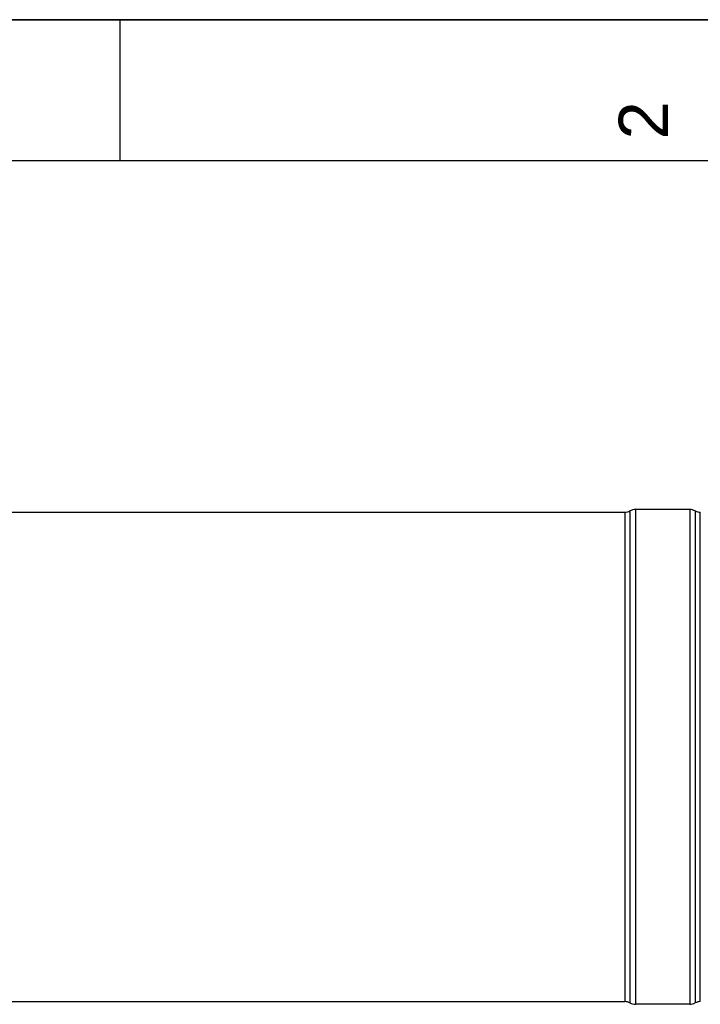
# Model space of a CAD drawing. Header units: millimetres. Extents: x 0 to 297, y 0 to 210.
# Tile 22 of 35: x 141 to 190, y 140 to 210. Entities that reach past the tile are written whole.
import ezdxf

# ---------------------------------------------------------------- set-up
doc = ezdxf.new("R2010")
doc.units = ezdxf.units.MM
doc.header["$LTSCALE"] = 16.335
doc.layers.get('0').update_dxf_attribs({"linetype": 'CONTINUOUS'})
doc.layers.add('AXES_REF', color=7, linetype='CONTINUOUS')
doc.styles.add('TEXTSTYLE_2', font='arial.ttf')

# ---------------------------------------------------------------- blocks, each defined once
blk = doc.blocks.new('MARGEA4_BL0', base_point=(148.514, 105.014))
at = {"color": 7, "linetype": 'Continuous'}
for p, q in [((297.014, 210.014), (0.014, 210.014)), ((148.514, 210.014), (148.514, 200.014)), ((287.014, 200.014), (10.014, 200.014))]:
    blk.add_line(p, q, dxfattribs=at)
at = {"color": 2, "linetype": 'Continuous', "style": 'TEXTSTYLE_2', "oblique": 0.00002}
blk.add_text('2', height=3.5, rotation=90, dxfattribs=at).set_placement((187.389, 201.514))

msp = doc.modelspace()

# ---------------------------------------------------------------- linework, layer by layer
at = {"color": 7, "linetype": 'Continuous'}
msp.add_line((0, 210), (297, 210), dxfattribs=at)
at = {"layer": 'AXES_REF', "color": 7, "linetype": 'Continuous'}
for p, q in [((188.923, 175.273), (185.076, 175.273)), ((129.542, 175.086), (184.326, 175.086)), ((189.673, 140.376), (189.673, 175.086)), ((45.605, 140.376), (184.326, 140.376)), ((188.923, 140.188), (185.076, 140.188))]:
    msp.add_line(p, q, dxfattribs=at)
at = {"layer": 'AXES_REF', "color": 9, "linetype": 'Continuous'}
for p, q in [((185.076, 175.273), (185.076, 140.188)), ((188.923, 175.273), (188.923, 140.188)), ((184.326, 175.086), (184.326, 140.376)), ((184.679, 175.174), (184.679, 140.287)), ((189.32, 175.174), (189.32, 140.287))]:
    msp.add_line(p, q, dxfattribs=at)
at = {"layer": 'AXES_REF', "color": 7, "linetype": 'Continuous'}
for centre, radius, start, end in [((185.076, 174.429), 0.844, 90, 118.07249), ((188.923, 174.429), 0.844, 61.92751, 90), ((184.326, 175.836), 0.75, 270, 298.07249), ((189.673, 175.836), 0.75, 241.92751, 270), ((184.326, 139.626), 0.75, 61.92751, 90), ((189.673, 139.626), 0.75, 90, 118.07249), ((185.076, 141.032), 0.844, 241.92751, 270), ((188.923, 141.032), 0.844, 270, 298.07249)]:
    msp.add_arc(centre, radius, start, end, dxfattribs=at)

# ---------------------------------------------------------------- block references
at = {"color": 2, "linetype": 'Continuous'}
msp.add_blockref('MARGEA4_BL0', (148.514, 105.014), dxfattribs=at)

doc.saveas('drawing.dxf')
